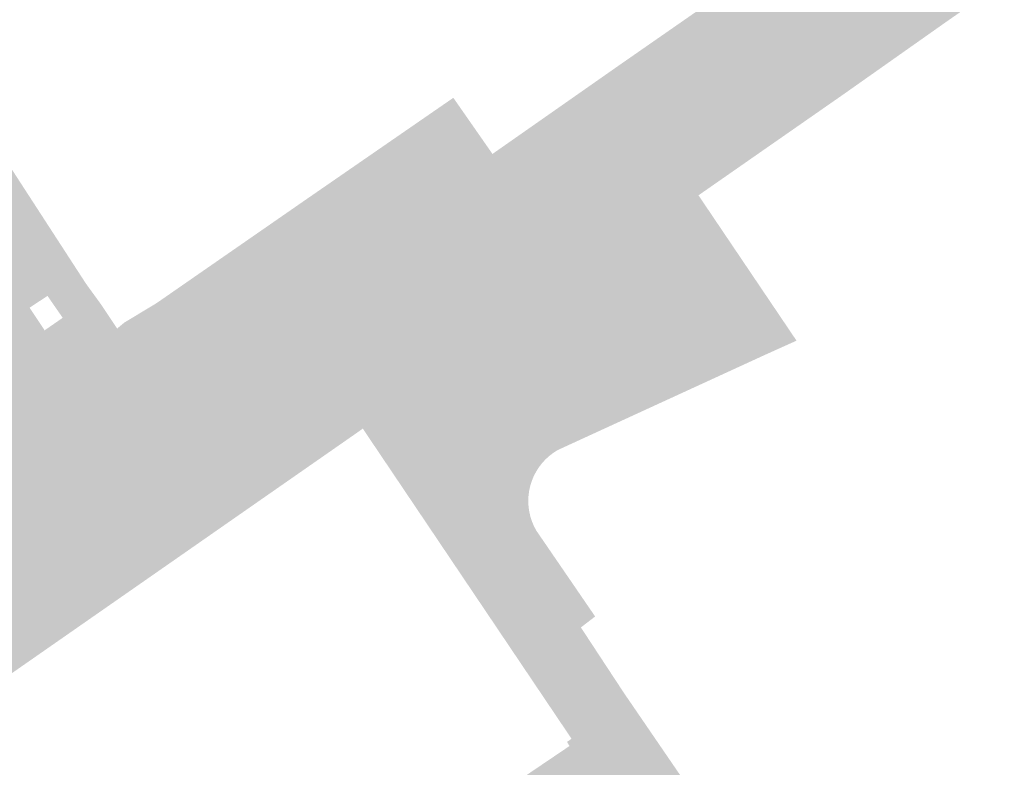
# Model space of a CAD drawing. Header units: inches. Extents: x 83502 to 84837, y 445986 to 447217.
# Tile 17 of 44: x 83879 to 83923, y 446833 to 446867. Entities that reach past the tile are written whole.
import ezdxf

# ---------------------------------------------------------------- set-up
doc = ezdxf.new("R2010")
doc.units = ezdxf.units.IN
doc.header["$MEASUREMENT"] = 0

msp = doc.modelspace()

# ---------------------------------------------------------------- hatches: boundary and pattern name
for points in [[(83858.024, 446884.599), (83868.088, 446869.592), (83868.799, 446868.575), (83878.629, 446853.937), (83879.164, 446853.213), (83876.365, 446851.394), (83875.877, 446852.145), (83866.097, 446866.737), (83865.439, 446867.748), (83855.284, 446882.711), (83854.497, 446883.962), (83848.097, 446893.453), (83850.883, 446895.27), (83857.343, 446885.639), (83858.024, 446884.599), (83858.024, 446884.599)], [(83915.861, 446863.888), (83912.186, 446861.329), (83910.893, 446863.185), (83908.681, 446861.638), (83907.861, 446861.065), (83905.22, 446864.858), (83905.278, 446864.899), (83905.678, 446865.179), (83906.04, 446865.43), (83911.368, 446869.135), (83911.32, 446869.21), (83911.579, 446870.629), (83911.644, 446870.689), (83910.144, 446873.053), (83908.239, 446876.056), (83909.657, 446876.99), (83909.597, 446877.092), (83909.949, 446877.306), (83910.706, 446876.129), (83911.3, 446876.487), (83911.376, 446877.011), (83911.111, 446877.462), (83910.962, 446877.696), (83913.591, 446879.303), (83914.206, 446879.702), (83917.329, 446874.784), (83917.394, 446874.823), (83918.911, 446874.551), (83918.989, 446874.418), (83919.477, 446874.763), (83920.411, 446873.441), (83920.54, 446873.523), (83921.132, 446872.7), (83921.155, 446872.663), (83921.175, 446872.624), (83921.191, 446872.584), (83921.204, 446872.543), (83921.213, 446872.5), (83921.219, 446872.457), (83921.22, 446872.414), (83921.219, 446872.37), (83921.213, 446872.327), (83921.204, 446872.284), (83921.191, 446872.243), (83921.175, 446872.202), (83921.155, 446872.164), (83921.132, 446872.127), (83921.106, 446872.092), (83921.077, 446872.059), (83921.045, 446872.029), (83921.011, 446872.002), (83922.665, 446869.594), (83923.107, 446868.978), (83920.42, 446867.104), (83918.088, 446865.459), (83915.861, 446863.888), (83915.861, 446863.888)], [(83878.075, 446860.685), (83881.566, 446855.305), (83881.653, 446855.185), (83880.188, 446854.228), (83879.825, 446854.752), (83879.017, 446854.216), (83879.365, 446853.69), (83878.992, 446853.446), (83878.629, 446853.937), (83878.612, 446853.974), (83878.598, 446854.011), (83878.588, 446854.05), (83878.58, 446854.09), (83878.576, 446854.13), (83878.575, 446854.17), (83878.578, 446854.21), (83878.584, 446854.25), (83878.593, 446854.289), (83878.607, 446854.331), (83878.624, 446854.372), (83878.646, 446854.411), (83878.671, 446854.448), (83878.699, 446854.483), (83878.73, 446854.515), (83878.764, 446854.543), (83878.8, 446854.569), (83879.621, 446855.034), (83879.66, 446855.119), (83879.68, 446855.196), (83879.685, 446855.276), (83879.678, 446855.335), (83876.829, 446859.542), (83876.772, 446859.59), (83876.696, 446859.624), (83876.614, 446859.636), (83876.531, 446859.626), (83876.45, 446859.591), (83876.418, 446859.562), (83876.401, 446859.55), (83876.383, 446859.539), (83876.365, 446859.529), (83876.346, 446859.521), (83876.326, 446859.515), (83876.306, 446859.51), (83876.285, 446859.508), (83876.264, 446859.507), (83876.244, 446859.507), (83876.223, 446859.51), (83876.203, 446859.514), (83876.183, 446859.52), (83876.164, 446859.528), (83876.145, 446859.537), (83876.127, 446859.548), (83876.111, 446859.561), (83876.095, 446859.574), (83876.081, 446859.589), (83876.068, 446859.606), (83876.056, 446859.623), (83876.046, 446859.641), (83876.028, 446859.656), (83876.011, 446859.672), (83875.996, 446859.689), (83875.982, 446859.708), (83875.97, 446859.727), (83875.959, 446859.748), (83875.951, 446859.77), (83875.944, 446859.792), (83875.939, 446859.815), (83875.936, 446859.838), (83875.935, 446859.861), (83875.936, 446859.884), (83875.939, 446859.907), (83875.944, 446859.93), (83875.951, 446859.952), (83875.96, 446859.973), (83875.97, 446859.994), (83875.982, 446860.014), (83875.996, 446860.032), (83876.012, 446860.05), (83876.028, 446860.065), (83876.046, 446860.08), (83876.066, 446860.093), (83876.106, 446860.115), (83876.164, 446860.19), (83876.194, 446860.25), (83876.213, 446860.314), (83876.219, 446860.381), (83876.213, 446860.448), (83876.193, 446860.519), (83870.603, 446868.881), (83870.515, 446868.942), (83870.425, 446868.975), (83870.329, 446868.986), (83870.234, 446868.973), (83870.157, 446868.942), (83869.434, 446868.465), (83869.389, 446868.445), (83869.342, 446868.429), (83869.294, 446868.417), (83869.246, 446868.41), (83869.196, 446868.407), (83869.147, 446868.409), (83869.098, 446868.415), (83869.05, 446868.426), (83869.003, 446868.441), (83868.958, 446868.46), (83868.914, 446868.483), (83868.873, 446868.51), (83868.835, 446868.541), (83868.799, 446868.575), (83868.586, 446868.88), (83868.953, 446869.107), (83869.113, 446868.856), (83869.992, 446869.431), (83869.843, 446869.659), (83871.386, 446870.615), (83878.075, 446860.685)], [(83870.615, 446868.863), (83876.187, 446860.527), (83876.199, 446860.496), (83876.208, 446860.464), (83876.214, 446860.431), (83876.218, 446860.398), (83876.217, 446860.364), (83876.214, 446860.331), (83876.208, 446860.298), (83876.199, 446860.266), (83876.187, 446860.235), (83876.171, 446860.205), (83876.154, 446860.177), (83876.133, 446860.151), (83876.111, 446860.126), (83876.086, 446860.104), (83876.066, 446860.093), (83876.046, 446860.08), (83876.028, 446860.065), (83876.012, 446860.05), (83875.996, 446860.032), (83875.982, 446860.014), (83875.97, 446859.994), (83875.96, 446859.973), (83875.951, 446859.952), (83875.944, 446859.93), (83875.939, 446859.907), (83875.936, 446859.884), (83875.935, 446859.861), (83875.936, 446859.838), (83875.939, 446859.815), (83875.944, 446859.792), (83875.951, 446859.77), (83875.959, 446859.748), (83875.97, 446859.727), (83875.982, 446859.708), (83875.996, 446859.689), (83876.011, 446859.672), (83876.028, 446859.656), (83876.046, 446859.641), (83876.056, 446859.623), (83876.068, 446859.606), (83876.081, 446859.589), (83876.095, 446859.574), (83876.111, 446859.561), (83876.127, 446859.548), (83876.145, 446859.537), (83876.164, 446859.528), (83876.183, 446859.52), (83876.203, 446859.514), (83876.223, 446859.51), (83876.244, 446859.507), (83876.264, 446859.507), (83876.285, 446859.508), (83876.306, 446859.51), (83876.326, 446859.515), (83876.346, 446859.521), (83876.365, 446859.529), (83876.383, 446859.539), (83876.401, 446859.55), (83876.418, 446859.562), (83876.433, 446859.576), (83876.456, 446859.591), (83876.48, 446859.604), (83876.506, 446859.615), (83876.532, 446859.623), (83876.559, 446859.629), (83876.586, 446859.633), (83876.614, 446859.634), (83876.641, 446859.632), (83876.668, 446859.628), (83876.695, 446859.621), (83876.721, 446859.613), (83876.746, 446859.601), (83876.771, 446859.588), (83876.793, 446859.572), (83876.814, 446859.555), (83876.834, 446859.535), (83879.678, 446855.335), (83879.683, 446855.296), (83879.684, 446855.256), (83879.681, 446855.216), (83879.675, 446855.177), (83879.665, 446855.139), (83879.652, 446855.101), (83879.636, 446855.065), (83879.616, 446855.031), (83878.8, 446854.569), (83878.764, 446854.543), (83878.73, 446854.515), (83878.699, 446854.483), (83878.671, 446854.448), (83878.646, 446854.411), (83878.624, 446854.372), (83878.607, 446854.331), (83878.593, 446854.289), (83878.584, 446854.25), (83878.578, 446854.21), (83878.575, 446854.17), (83878.576, 446854.13), (83878.58, 446854.09), (83878.588, 446854.05), (83878.598, 446854.011), (83878.612, 446853.974), (83878.629, 446853.937), (83868.799, 446868.575), (83868.835, 446868.541), (83868.873, 446868.51), (83868.914, 446868.483), (83868.958, 446868.46), (83869.003, 446868.441), (83869.05, 446868.426), (83869.098, 446868.415), (83869.147, 446868.409), (83869.196, 446868.407), (83869.246, 446868.41), (83869.294, 446868.417), (83869.342, 446868.429), (83869.389, 446868.445), (83869.434, 446868.465), (83870.146, 446868.935), (83870.175, 446868.949), (83870.204, 446868.961), (83870.235, 446868.971), (83870.266, 446868.978), (83870.297, 446868.982), (83870.329, 446868.983), (83870.361, 446868.983), (83870.393, 446868.979), (83870.424, 446868.973), (83870.455, 446868.964), (83870.485, 446868.953), (83870.514, 446868.939), (83870.541, 446868.923), (83870.567, 446868.905), (83870.592, 446868.885), (83870.615, 446868.863), (83870.615, 446868.863)], [(83904.742, 446858.884), (83894.768, 446852.037), (83894.742, 446852.024), (83894.716, 446852.013), (83894.688, 446852.005), (83894.66, 446851.999), (83894.631, 446851.995), (83894.602, 446851.994), (83894.574, 446851.996), (83894.545, 446852), (83894.517, 446852.007), (83894.49, 446852.016), (83894.463, 446852.027), (83894.438, 446852.04), (83894.414, 446852.056), (83894.391, 446852.074), (83894.37, 446852.094), (83894.351, 446852.115), (83894.271, 446852.232), (83894.231, 446852.27), (83894.187, 446852.305), (83894.141, 446852.336), (83894.092, 446852.362), (83894.04, 446852.383), (83893.987, 446852.4), (83893.933, 446852.412), (83893.878, 446852.419), (83893.822, 446852.421), (83893.767, 446852.417), (83893.712, 446852.409), (83893.658, 446852.396), (83893.606, 446852.378), (83893.555, 446852.355), (83889.958, 446849.857), (83889.724, 446849.695), (83887.881, 446852.365), (83898.923, 446860.047), (83900.101, 446860.92), (83899.954, 446861.172), (83904.787, 446864.555), (83905.22, 446864.858), (83907.861, 446861.065), (83907.435, 446860.767), (83904.742, 446858.884), (83904.742, 446858.884)], [(83897.401, 446861.031), (83887.502, 446854.155), (83887.488, 446854.142), (83887.475, 446854.128), (83887.464, 446854.113), (83887.453, 446854.097), (83887.444, 446854.08), (83887.437, 446854.063), (83887.431, 446854.045), (83887.427, 446854.026), (83887.424, 446854.007), (83887.423, 446853.988), (83887.424, 446853.969), (83887.426, 446853.95), (83887.43, 446853.932), (83887.436, 446853.914), (83887.443, 446853.896), (83887.451, 446853.879), (83887.331, 446853.803), (83886.178, 446855.407), (83891.453, 446859.064), (83897.326, 446863.119), (83898.184, 446863.711), (83898.776, 446862.862), (83899.954, 446861.172), (83900.101, 446860.92), (83898.923, 446860.047), (83898.883, 446860.025), (83898.842, 446860.006), (83898.799, 446859.991), (83898.755, 446859.98), (83898.71, 446859.974), (83898.665, 446859.971), (83898.619, 446859.972), (83898.574, 446859.978), (83898.53, 446859.988), (83898.486, 446860.001), (83898.445, 446860.019), (83898.404, 446860.04), (83898.366, 446860.065), (83898.331, 446860.093), (83898.298, 446860.124), (83898.268, 446860.158), (83897.682, 446860.982), (83897.671, 446860.996), (83897.659, 446861.008), (83897.646, 446861.02), (83897.632, 446861.03), (83897.617, 446861.04), (83897.601, 446861.048), (83897.585, 446861.054), (83897.568, 446861.059), (83897.551, 446861.063), (83897.534, 446861.065), (83897.516, 446861.066), (83897.499, 446861.065), (83897.481, 446861.063), (83897.464, 446861.059), (83897.448, 446861.054), (83897.431, 446861.048), (83897.416, 446861.04), (83897.401, 446861.031), (83897.401, 446861.031)], [(83909.32, 446850.723), (83907.623, 446853.098), (83898.906, 446847.165), (83902.656, 446841.66), (83901.595, 446840.941), (83903.974, 446837.422), (83903.87, 446837.36), (83904.584, 446836.386), (83904.816, 446836.408), (83905.046, 446836.447), (83905.272, 446836.502), (83905.494, 446836.573), (83905.71, 446836.661), (83905.92, 446836.763), (83906.245, 446836.289), (83903.439, 446834.391), (83903.326, 446834.578), (83903.531, 446834.718), (83903.324, 446835.026), (83894.088, 446848.748), (83893.797, 446848.541), (83891.851, 446847.185), (83889.958, 446849.857), (83893.555, 446852.355), (83893.606, 446852.378), (83893.658, 446852.396), (83893.712, 446852.409), (83893.767, 446852.417), (83893.822, 446852.421), (83893.878, 446852.419), (83893.933, 446852.412), (83893.987, 446852.4), (83894.04, 446852.383), (83894.092, 446852.362), (83894.141, 446852.336), (83894.187, 446852.305), (83894.231, 446852.27), (83894.271, 446852.232), (83894.351, 446852.115), (83894.521, 446851.867), (83894.843, 446851.396), (83897.064, 446848.161), (83897.858, 446848.706), (83907.286, 446855.178), (83905.002, 446858.53), (83904.742, 446858.884), (83907.435, 446860.767), (83907.861, 446861.065), (83908.681, 446861.638), (83910.893, 446863.185), (83912.186, 446861.329), (83909.273, 446859.3), (83909.875, 446858.408), (83909.412, 446858.066), (83907.48, 446856.763), (83907.506, 446856.724), (83908.699, 446854.956), (83909.797, 446855.697), (83912.252, 446852.07), (83909.32, 446850.723), (83909.32, 446850.723)], [(83898.923, 446860.047), (83887.881, 446852.365), (83887.918, 446852.395), (83887.953, 446852.428), (83887.984, 446852.464), (83888.012, 446852.503), (83888.036, 446852.545), (83888.056, 446852.588), (83888.073, 446852.633), (83888.085, 446852.679), (83888.093, 446852.726), (83888.097, 446852.774), (83888.096, 446852.822), (83888.091, 446852.87), (83888.082, 446852.917), (83888.068, 446852.963), (83888.051, 446853.007), (83888.029, 446853.05), (83887.451, 446853.879), (83887.443, 446853.896), (83887.436, 446853.914), (83887.43, 446853.932), (83887.426, 446853.95), (83887.424, 446853.969), (83887.423, 446853.988), (83887.424, 446854.007), (83887.427, 446854.026), (83887.431, 446854.045), (83887.437, 446854.063), (83887.444, 446854.08), (83887.453, 446854.097), (83887.464, 446854.113), (83887.475, 446854.128), (83887.488, 446854.142), (83887.502, 446854.155), (83897.401, 446861.031), (83897.416, 446861.04), (83897.431, 446861.048), (83897.448, 446861.054), (83897.464, 446861.059), (83897.481, 446861.063), (83897.499, 446861.065), (83897.516, 446861.066), (83897.534, 446861.065), (83897.551, 446861.063), (83897.568, 446861.059), (83897.585, 446861.054), (83897.601, 446861.048), (83897.617, 446861.04), (83897.632, 446861.03), (83897.646, 446861.02), (83897.659, 446861.008), (83897.671, 446860.996), (83897.682, 446860.982), (83898.268, 446860.158), (83898.298, 446860.124), (83898.331, 446860.093), (83898.366, 446860.065), (83898.404, 446860.04), (83898.445, 446860.019), (83898.486, 446860.001), (83898.53, 446859.988), (83898.574, 446859.978), (83898.619, 446859.972), (83898.665, 446859.971), (83898.71, 446859.974), (83898.755, 446859.98), (83898.799, 446859.991), (83898.842, 446860.006), (83898.883, 446860.025), (83898.923, 446860.047), (83898.923, 446860.047)], [(83907.286, 446855.178), (83897.858, 446848.706), (83897.064, 446848.161), (83894.843, 446851.396), (83894.521, 446851.867), (83894.351, 446852.115), (83894.37, 446852.094), (83894.391, 446852.074), (83894.414, 446852.056), (83894.438, 446852.04), (83894.463, 446852.027), (83894.49, 446852.016), (83894.517, 446852.007), (83894.545, 446852), (83894.574, 446851.996), (83894.602, 446851.994), (83894.631, 446851.995), (83894.66, 446851.999), (83894.688, 446852.005), (83894.716, 446852.013), (83894.742, 446852.024), (83894.768, 446852.037), (83904.742, 446858.884), (83905.002, 446858.53), (83907.286, 446855.178), (83907.286, 446855.178)], [(83909.875, 446858.408), (83913.708, 446852.726), (83912.252, 446852.07), (83909.797, 446855.697), (83908.699, 446854.956), (83907.506, 446856.724), (83907.48, 446856.763), (83909.412, 446858.066), (83909.875, 446858.408), (83909.875, 446858.408)], [(83888.029, 446853.05), (83888.051, 446853.007), (83888.068, 446852.963), (83888.082, 446852.917), (83888.091, 446852.87), (83888.096, 446852.822), (83888.097, 446852.774), (83888.093, 446852.726), (83888.085, 446852.679), (83888.073, 446852.633), (83888.056, 446852.588), (83888.036, 446852.545), (83888.012, 446852.503), (83887.984, 446852.464), (83887.953, 446852.428), (83887.918, 446852.395), (83887.881, 446852.365), (83887.181, 446851.882), (83886.644, 446851.634), (83885.928, 446851.287), (83885.079, 446850.909), (83884.225, 446850.745), (83883.154, 446850.645), (83882.26, 446850.637), (83881.336, 446850.943), (83880.383, 446851.583), (83879.819, 446852.327), (83882.462, 446854.046), (83882.976, 446853.274), (83883.3, 446853.543), (83884.755, 446854.421), (83885.02, 446854.604), (83886.178, 446855.407), (83887.331, 446853.803), (83887.451, 446853.879), (83888.029, 446853.05), (83888.029, 446853.05)], [(83882.261, 446854.348), (83882.462, 446854.046), (83879.819, 446852.327), (83879.164, 446853.213), (83878.992, 446853.446), (83879.365, 446853.69), (83879.695, 446853.193), (83880.513, 446853.76), (83880.188, 446854.228), (83881.653, 446855.185), (83882.261, 446854.348)], [(83887.881, 446852.365), (83889.724, 446849.695), (83889.024, 446849.212), (83876.569, 446840.854), (83876.076, 446840.513), (83874.116, 446843.278), (83874.561, 446843.591), (83874.606, 446843.623), (83875.304, 446844.107), (83874.588, 446845.104), (83873.455, 446844.342), (83873.332, 446844.541), (83873.323, 446844.553), (83873.312, 446844.565), (83873.301, 446844.576), (83873.289, 446844.585), (83873.276, 446844.594), (83873.262, 446844.601), (83873.248, 446844.607), (83873.233, 446844.612), (83873.218, 446844.616), (83873.203, 446844.618), (83873.188, 446844.619), (83873.172, 446844.618), (83873.157, 446844.617), (83873.141, 446844.614), (83873.127, 446844.609), (83873.112, 446844.604), (83873.098, 446844.597), (83873.085, 446844.588), (83873.073, 446844.579), (83873.061, 446844.569), (83872.255, 446845.704), (83873.243, 446846.394), (83875.083, 446847.708), (83874.382, 446848.743), (83876.965, 446850.472), (83876.365, 446851.394), (83879.164, 446853.213), (83879.819, 446852.327), (83880.383, 446851.583), (83881.336, 446850.943), (83882.26, 446850.637), (83883.154, 446850.645), (83884.225, 446850.745), (83885.079, 446850.909), (83885.928, 446851.287), (83886.644, 446851.634), (83887.181, 446851.882), (83887.881, 446852.365), (83887.881, 446852.365)], [(83909.32, 446850.723), (83902.898, 446847.774), (83902.703, 446847.649), (83902.519, 446847.507), (83902.348, 446847.35), (83902.192, 446847.179), (83902.051, 446846.994), (83901.927, 446846.798), (83901.82, 446846.592), (83901.732, 446846.377), (83901.663, 446846.156), (83901.613, 446845.929), (83901.584, 446845.699), (83901.574, 446845.468), (83901.585, 446845.236), (83901.616, 446845.006), (83901.667, 446844.78), (83901.737, 446844.559), (83901.826, 446844.344), (83901.934, 446844.139), (83903.323, 446842.112), (83904.598, 446840.25), (83903.954, 446839.754), (83905.545, 446837.333), (83904.535, 446836.624), (83903.974, 446837.422), (83901.595, 446840.941), (83902.656, 446841.66), (83898.906, 446847.165), (83907.623, 446853.098), (83909.32, 446850.723), (83909.32, 446850.723)], [(83889.604, 446845.62), (83885.502, 446842.761), (83881.391, 446839.897), (83878.144, 446837.635), (83877.007, 446839.235), (83876.968, 446839.398), (83876.435, 446840.157), (83876.413, 446840.194), (83876.394, 446840.234), (83876.379, 446840.274), (83876.367, 446840.316), (83876.359, 446840.359), (83876.354, 446840.402), (83876.353, 446840.446), (83876.356, 446840.489), (83876.362, 446840.532), (83876.372, 446840.574), (83876.386, 446840.616), (83876.403, 446840.656), (83876.423, 446840.694), (83876.447, 446840.731), (83876.473, 446840.766), (83876.503, 446840.798), (83876.535, 446840.827), (83876.569, 446840.854), (83889.024, 446849.212), (83889.724, 446849.695), (83889.958, 446849.857), (83891.851, 446847.185), (83889.604, 446845.62), (83889.604, 446845.62)], [(83905.545, 446837.333), (83905.92, 446836.763), (83905.71, 446836.661), (83905.494, 446836.573), (83905.272, 446836.502), (83905.046, 446836.447), (83904.816, 446836.408), (83904.584, 446836.386), (83903.87, 446837.36), (83903.974, 446837.422), (83904.535, 446836.624), (83905.545, 446837.333), (83905.545, 446837.333)], [(83920.232, 446815.814), (83920.986, 446814.711), (83915.918, 446811.317), (83915.669, 446811.66), (83914.723, 446811.014), (83914.963, 446810.678), (83913.889, 446809.959), (83912.819, 446811.552), (83917.243, 446814.57), (83917.175, 446814.677), (83911.492, 446823.008), (83908.155, 446827.887), (83905.393, 446831.863), (83901.106, 446828.992), (83899.329, 446831.638), (83899.231, 446831.857), (83900.244, 446832.531), (83900.476, 446832.387), (83903.439, 446834.391), (83906.245, 446836.289), (83911.235, 446828.997), (83910.187, 446828.285), (83915.831, 446819.983), (83918.217, 446816.446), (83918.066, 446816.368), (83918.742, 446815.391), (83919.003, 446815.405), (83919.262, 446815.442), (83919.516, 446815.502), (83919.764, 446815.584), (83920.003, 446815.689), (83920.232, 446815.814)]]:
    msp.add_hatch(color=256).paths.add_polyline_path(points, flags=0)

doc.saveas('drawing.dxf')
